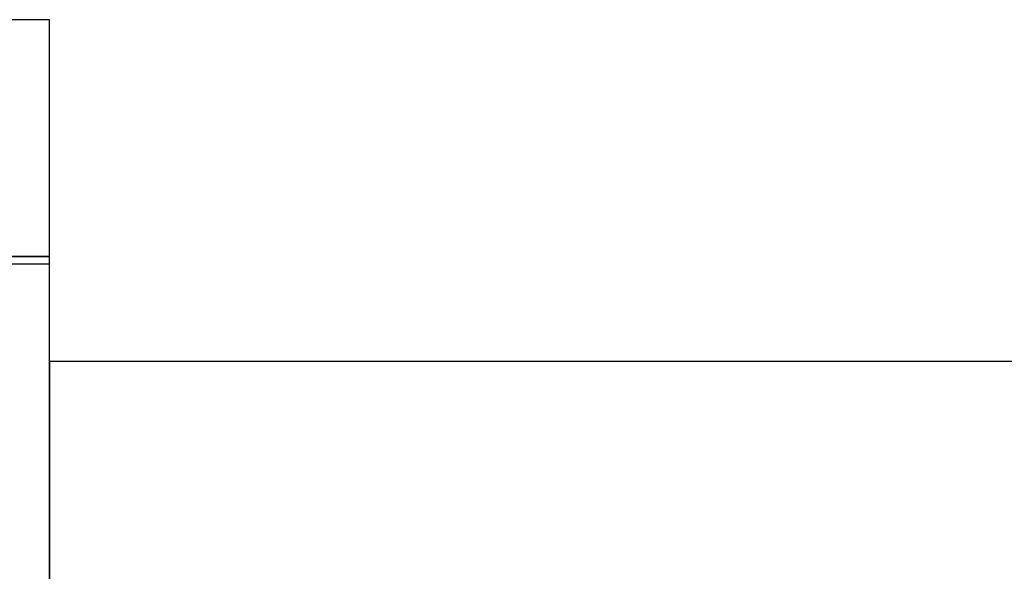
# Model space of a CAD drawing. Header units: metres. Extents: x 391.1 to 430.4, y 12.7 to 28.4.
# Tile 61 of 168: x 401.444 to 401.848, y 28.135 to 28.361. Entities that reach past the tile are written whole.
import ezdxf

# ---------------------------------------------------------------- set-up
doc = ezdxf.new("R2010")
doc.units = ezdxf.units.M
doc.layers.add('01_SUELOS', color=7, linetype='Continuous', lineweight=25, true_color=0x007f00)
doc.layers.add('A-WALL-____-MCUT', color=7, linetype='Continuous', lineweight=25)
doc.layers.add('A-WALL-____-OTLN', color=7, linetype='Continuous', lineweight=25)

# ---------------------------------------------------------------- blocks, each defined once
blk = doc.blocks.new('Family - Envans PB-155461-02_PCI_P0')
at = {"layer": 'A-WALL-____-MCUT', "color": 253, "true_color": 0xaaaaaa}
for p, q in [((6.12307, 0), (6.12307, 0.1)), ((3.61987, 0), (6.12307, 0))]:
    blk.add_line(p, q, dxfattribs=at)
at = {"layer": 'A-WALL-____-OTLN', "color": 253, "true_color": 0xaaaaaa}
for p, q in [((6.12307, 0), (6.12307, 0.1)), ((0, 0), (6.12307, 0))]:
    blk.add_line(p, q, dxfattribs=at)
at = {"layer": 'A-WALL-____-OTLN', "color": 253, "lineweight": 18, "true_color": 0xaaaaaa}
blk.add_line((-0.00093, 0), (6.12307, 0), dxfattribs=at)
blk = doc.blocks.new('Family - Envans PB-155660-02_PCI_P0')
at = {"layer": 'A-WALL-____-MCUT', "color": 253, "true_color": 0xaaaaaa}
for p, q in [((0.7, 0.1), (0, 0.1)), ((0, 0.1), (0, 0)), ((0, 0), (0.7, 0))]:
    blk.add_line(p, q, dxfattribs=at)
at = {"layer": 'A-WALL-____-OTLN', "color": 253, "true_color": 0xaaaaaa}
for p, q in [((0.7, 0.1), (0, 0.1)), ((0, 0.1), (0, 0)), ((0, 0), (0.7, 0))]:
    blk.add_line(p, q, dxfattribs=at)
at = {"layer": 'A-WALL-____-OTLN', "color": 253, "lineweight": 18, "true_color": 0xaaaaaa}
blk.add_line((0, 0), (0.7, 0), dxfattribs=at)
blk = doc.blocks.new('Family - Envans PB-155739-02_PCI_P0')
at = {"layer": 'A-WALL-____-MCUT', "color": 253, "true_color": 0xaaaaaa}
for p, q in [((1.8, 0), (1.8, 0.1)), ((0, 0), (1.8, 0))]:
    blk.add_line(p, q, dxfattribs=at)
at = {"layer": 'A-WALL-____-OTLN', "color": 253, "true_color": 0xaaaaaa}
for p, q in [((1.8, 0), (1.8, 0.1)), ((0, 0), (1.8, 0))]:
    blk.add_line(p, q, dxfattribs=at)
at = {"layer": 'A-WALL-____-OTLN', "color": 253, "lineweight": 18, "true_color": 0xaaaaaa}
blk.add_line((0, 0), (1.8, 0), dxfattribs=at)
blk = doc.blocks.new('Family - LONDR55-XX_ZZ-ARQ-CAA-M3D-Londres55-155971-02_PCI_P0')
at = {"layer": '01_SUELOS', "color": 9, "true_color": 0xaad4aa}
for p, q in [((4.1273, 15.06324), (1.4973, 15.06017)), ((4.1273, 15.06324), (1.4973, 15.06017)), ((4.1273, 15.06324), (1.4973, 15.06017)), ((1.4973, 15.06017), (4.1273, 15.06324)), ((4.1273, 14.06017), (4.1273, 15.06324)), ((4.1273, 14.06017), (4.1273, 15.06324)), ((4.1273, 14.06017), (4.1273, 15.06324)), ((4.1273, 14.06017), (4.1273, 15.06324))]:
    blk.add_line(p, q, dxfattribs=at)
blk = doc.blocks.new('LONDR55-XX_ZZ-ARQ-CAA-M3D-Londres55_ifc-1-02_PCI_P0')
at = {"layer": '01_SUELOS', "color": 253, "lineweight": 18, "true_color": 0xaaaaaa}
blk.add_blockref('Family - LONDR55-XX_ZZ-ARQ-CAA-M3D-Londres55-155971-02_PCI_P0', (397.32915, 13.20061), dxfattribs=at)
at = {"layer": 'A-WALL-____-OTLN', "color": 253, "lineweight": 18, "true_color": 0xaaaaaa}
for name, p, rotation in [('Family - Envans PB-155660-02_PCI_P0', (401.45645, 28.36078), 180), ('Family - Envans PB-155461-02_PCI_P0', (401.45645, 22.14078), 90), ('Family - Envans PB-155739-02_PCI_P0', (403.25645, 28.22078), 180)]:
    blk.add_blockref(name, p, dxfattribs=dict(at, rotation=rotation))

msp = doc.modelspace()

# ---------------------------------------------------------------- block references
at = {"lineweight": 5}
msp.add_blockref('LONDR55-XX_ZZ-ARQ-CAA-M3D-Londres55_ifc-1-02_PCI_P0', (0, 0), dxfattribs=at)

doc.saveas('drawing.dxf')
